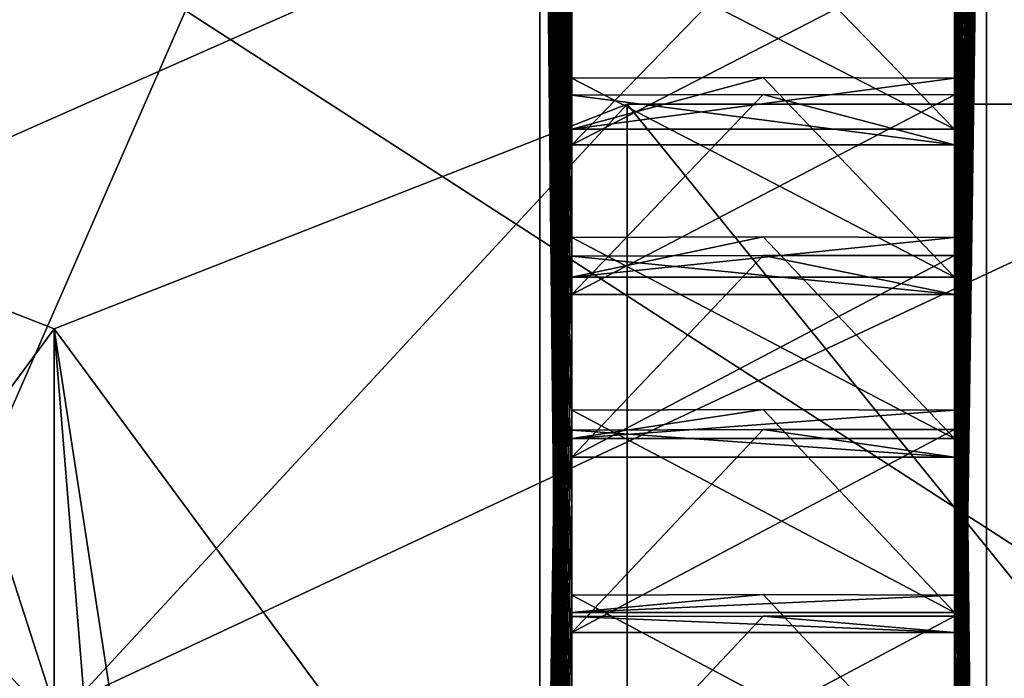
# Model space of a CAD drawing. Header units: millimetres. Extents: x -196 to 15, y -14 to 691.
# Tile 137 of 256: x -10.37 to -8.31, y 25.67 to 27.05. Entities that reach past the tile are written whole.
import ezdxf

# ---------------------------------------------------------------- set-up
doc = ezdxf.new("R2010")
doc.units = ezdxf.units.MM
doc.header["$LTSCALE"] = 65.185185
for name, color, linetype in [('109', 7, 'CONTINUOUS'), ('110', 7, 'CONTINUOUS'), ('111', 7, 'CONTINUOUS'), ('112', 7, 'CONTINUOUS'), ('1219', 7, 'CONTINUOUS'), ('1511', 7, 'CONTINUOUS'), ('1515', 7, 'CONTINUOUS'), ('1574', 7, 'CONTINUOUS'), ('1575', 7, 'CONTINUOUS'), ('176', 7, 'CONTINUOUS'), ('178', 7, 'CONTINUOUS'), ('201', 7, 'CONTINUOUS'), ('202', 7, 'CONTINUOUS'), ('203', 7, 'CONTINUOUS'), ('204', 7, 'CONTINUOUS'), ('2047', 7, 'CONTINUOUS'), ('205', 7, 'CONTINUOUS'), ('2054', 7, 'CONTINUOUS'), ('2058', 7, 'CONTINUOUS'), ('206', 7, 'CONTINUOUS'), ('207', 7, 'CONTINUOUS'), ('208', 7, 'CONTINUOUS'), ('209', 7, 'CONTINUOUS'), ('210', 7, 'CONTINUOUS'), ('211', 7, 'CONTINUOUS'), ('212', 7, 'CONTINUOUS'), ('213', 7, 'CONTINUOUS'), ('2131', 7, 'CONTINUOUS'), ('2135', 7, 'CONTINUOUS'), ('214', 7, 'CONTINUOUS'), ('390', 7, 'CONTINUOUS'), ('391', 7, 'CONTINUOUS'), ('392', 7, 'CONTINUOUS'), ('393', 7, 'CONTINUOUS'), ('394', 7, 'CONTINUOUS'), ('402', 7, 'CONTINUOUS'), ('403', 7, 'CONTINUOUS'), ('414', 7, 'CONTINUOUS'), ('415', 7, 'CONTINUOUS'), ('416', 7, 'CONTINUOUS'), ('422', 7, 'CONTINUOUS'), ('63', 7, 'CONTINUOUS'), ('64', 7, 'CONTINUOUS'), ('65', 7, 'CONTINUOUS'), ('66', 7, 'CONTINUOUS'), ('67', 7, 'CONTINUOUS'), ('68', 7, 'CONTINUOUS'), ('69', 7, 'CONTINUOUS'), ('70', 7, 'CONTINUOUS'), ('71', 7, 'CONTINUOUS'), ('72', 7, 'CONTINUOUS'), ('73', 7, 'CONTINUOUS'), ('74', 7, 'CONTINUOUS'), ('75', 7, 'CONTINUOUS'), ('76', 7, 'CONTINUOUS'), ('926', 7, 'CONTINUOUS'), ('927', 7, 'CONTINUOUS'), ('928', 7, 'CONTINUOUS'), ('929', 7, 'CONTINUOUS'), ('930', 7, 'CONTINUOUS')]:
    doc.layers.add(name, color=color, linetype=linetype)

msp = doc.modelspace()

# ---------------------------------------------------------------- linework, layer by layer
at = {"layer": '109', "color": 2, "linetype": 'Continuous'}
for points in [[(-9.284, 24.1121, -55.152), (-9.217, 28.5118, -65.0996), (-9.284, 28.7609, -65.1214), (-9.284, 24.1121, -55.152)], [(-9.217, 28.5494, -63.8938), (-9.217, 28.5527, -64.1962), (-9.284, 24.1121, -55.152), (-9.217, 28.5494, -63.8938)], [(-9.217, 28.5527, -64.1962), (-9.217, 28.5475, -64.4968), (-9.284, 24.1121, -55.152), (-9.217, 28.5527, -64.1962)], [(-9.217, 28.5377, -63.5934), (-9.217, 28.5494, -63.8938), (-9.284, 24.1121, -55.152), (-9.217, 28.5377, -63.5934)], [(-9.217, 28.5475, -64.4968), (-9.217, 28.5339, -64.7989), (-9.284, 24.1121, -55.152), (-9.217, 28.5475, -64.4968)], [(-9.217, 28.5174, -63.2917), (-9.217, 28.5377, -63.5934), (-9.284, 24.1121, -55.152), (-9.217, 28.5174, -63.2917)], [(-9.217, 28.5339, -64.7989), (-9.217, 28.5239, -64.9493), (-9.284, 24.1121, -55.152), (-9.217, 28.5339, -64.7989)], [(-9.217, 28.5239, -64.9493), (-9.217, 28.5118, -65.0996), (-9.284, 24.1121, -55.152), (-9.217, 28.5239, -64.9493)], [(-9.217, 28.4888, -62.9923), (-9.217, 28.5174, -63.2917), (-9.284, 24.1121, -55.152), (-9.217, 28.4888, -62.9923)], [(-9.217, 28.4517, -62.6923), (-9.217, 28.4888, -62.9923), (-9.284, 24.1121, -55.152), (-9.217, 28.4517, -62.6923)], [(-9.217, 28.4064, -62.395), (-9.217, 28.4517, -62.6923), (-9.284, 24.1121, -55.152), (-9.217, 28.4064, -62.395)], [(-9.217, 28.3525, -62.0975), (-9.217, 28.4064, -62.395), (-9.284, 24.1121, -55.152), (-9.217, 28.3525, -62.0975)], [(-9.217, 28.2906, -61.8032), (-9.217, 28.3525, -62.0975), (-9.284, 24.1121, -55.152), (-9.217, 28.2906, -61.8032)], [(-9.217, 28.2201, -61.5092), (-9.217, 28.2906, -61.8032), (-9.284, 24.1121, -55.152), (-9.217, 28.2201, -61.5092)], [(-9.217, 28.1418, -61.2189), (-9.217, 28.2201, -61.5092), (-9.284, 24.1121, -55.152), (-9.217, 28.1418, -61.2189)], [(-9.217, 28.0549, -60.9293), (-9.217, 28.1418, -61.2189), (-9.284, 24.1121, -55.152), (-9.217, 28.0549, -60.9293)], [(-9.217, 27.9605, -60.6438), (-9.217, 28.0549, -60.9293), (-9.284, 24.1121, -55.152), (-9.217, 27.9605, -60.6438)], [(-9.217, 27.8575, -60.3595), (-9.217, 27.9605, -60.6438), (-9.284, 24.1121, -55.152), (-9.217, 27.8575, -60.3595)], [(-9.217, 27.7472, -60.0798), (-9.217, 27.8575, -60.3595), (-9.284, 24.1121, -55.152), (-9.217, 27.7472, -60.0798)], [(-9.217, 27.6284, -59.8017), (-9.217, 27.7472, -60.0798), (-9.284, 24.1121, -55.152), (-9.217, 27.6284, -59.8017)], [(-9.217, 27.5027, -59.5286), (-9.217, 27.6284, -59.8017), (-9.284, 24.1121, -55.152), (-9.217, 27.5027, -59.5286)], [(-9.217, 27.3685, -59.2576), (-9.217, 27.5027, -59.5286), (-9.284, 24.1121, -55.152), (-9.217, 27.3685, -59.2576)], [(-9.217, 27.2276, -58.992), (-9.217, 27.3685, -59.2576), (-9.284, 24.1121, -55.152), (-9.217, 27.2276, -58.992)], [(-9.217, 27.0784, -58.729), (-9.217, 27.2276, -58.992), (-9.284, 24.1121, -55.152), (-9.217, 27.0784, -58.729)], [(-9.217, 26.9228, -58.4717), (-9.217, 27.0784, -58.729), (-9.284, 24.1121, -55.152), (-9.217, 26.9228, -58.4717)], [(-9.217, 26.7591, -58.2175), (-9.217, 26.9228, -58.4717), (-9.284, 24.1121, -55.152), (-9.217, 26.7591, -58.2175)], [(-9.217, 26.5894, -57.9693), (-9.217, 26.7591, -58.2175), (-9.284, 24.1121, -55.152), (-9.217, 26.5894, -57.9693)], [(-9.217, 26.4117, -57.7246), (-9.217, 26.5894, -57.9693), (-9.284, 24.1121, -55.152), (-9.217, 26.4117, -57.7246)], [(-9.217, 26.2283, -57.4864), (-9.217, 26.4117, -57.7246), (-9.284, 24.1121, -55.152), (-9.217, 26.2283, -57.4864)], [(-9.217, 26.0372, -57.252), (-9.217, 26.2283, -57.4864), (-9.284, 24.1121, -55.152), (-9.217, 26.0372, -57.252)], [(-9.217, 25.8407, -57.0244), (-9.217, 26.0372, -57.252), (-9.284, 24.1121, -55.152), (-9.217, 25.8407, -57.0244)], [(-9.217, 25.6367, -56.8012), (-9.217, 25.8407, -57.0244), (-9.284, 24.1121, -55.152), (-9.217, 25.6367, -56.8012)]]:
    msp.add_3dface(points, dxfattribs=at)
at = {"layer": '110', "color": 2, "linetype": 'Continuous'}
for points in [[(-9.284, 24.1121, -55.152), (-9.284, 28.7609, -65.1214), (-11.316, 24.1121, -55.152), (-9.284, 24.1121, -55.152)], [(-11.316, 24.1121, -55.152), (-9.284, 28.7609, -65.1214), (-11.316, 28.7609, -65.1214), (-11.316, 24.1121, -55.152)]]:
    msp.add_3dface(points, dxfattribs=at)
at = {"layer": '111', "color": 2, "linetype": 'Continuous'}
for points in [[(-11.316, 28.7609, -65.1214), (-9.284, 28.7609, -65.1214), (-9.284, 22.4515, -74.132), (-11.316, 28.7609, -65.1214)], [(-11.316, 22.4515, -74.132), (-11.316, 28.7609, -65.1214), (-9.284, 22.4515, -74.132), (-11.316, 22.4515, -74.132)]]:
    msp.add_3dface(points, dxfattribs=at)
at = {"layer": '112', "color": 2, "linetype": 'Continuous'}
for points in [[(-9.284, 22.4515, -74.132), (-9.284, 28.7609, -65.1214), (-9.217, 22.4368, -73.8626), (-9.284, 22.4515, -74.132)], [(-9.217, 22.4368, -73.8626), (-9.284, 28.7609, -65.1214), (-9.217, 22.7077, -73.7284), (-9.217, 22.4368, -73.8626)], [(-9.217, 22.7077, -73.7284), (-9.284, 28.7609, -65.1214), (-9.217, 22.9734, -73.5875), (-9.217, 22.7077, -73.7284)], [(-9.217, 22.9734, -73.5875), (-9.284, 28.7609, -65.1214), (-9.217, 23.2364, -73.4383), (-9.217, 22.9734, -73.5875)], [(-9.217, 23.2364, -73.4383), (-9.284, 28.7609, -65.1214), (-9.217, 23.4937, -73.2827), (-9.217, 23.2364, -73.4383)], [(-9.217, 23.4937, -73.2827), (-9.284, 28.7609, -65.1214), (-9.217, 23.7479, -73.1191), (-9.217, 23.4937, -73.2827)], [(-9.217, 23.7479, -73.1191), (-9.284, 28.7609, -65.1214), (-9.217, 23.9961, -72.9493), (-9.217, 23.7479, -73.1191)], [(-9.217, 23.9961, -72.9493), (-9.284, 28.7609, -65.1214), (-9.217, 24.2408, -72.7716), (-9.217, 23.9961, -72.9493)], [(-9.217, 24.2408, -72.7716), (-9.284, 28.7609, -65.1214), (-9.217, 24.479, -72.5882), (-9.217, 24.2408, -72.7716)], [(-9.217, 24.479, -72.5882), (-9.284, 28.7609, -65.1214), (-9.217, 24.7133, -72.3971), (-9.217, 24.479, -72.5882)], [(-9.217, 24.7133, -72.3971), (-9.284, 28.7609, -65.1214), (-9.217, 24.9409, -72.2006), (-9.217, 24.7133, -72.3971)], [(-9.217, 24.9409, -72.2006), (-9.284, 28.7609, -65.1214), (-9.217, 25.1642, -71.9967), (-9.217, 24.9409, -72.2006)], [(-9.217, 25.1642, -71.9967), (-9.284, 28.7609, -65.1214), (-9.217, 25.3804, -71.7877), (-9.217, 25.1642, -71.9967)], [(-9.217, 25.3804, -71.7877), (-9.284, 28.7609, -65.1214), (-9.217, 25.5919, -71.5716), (-9.217, 25.3804, -71.7877)], [(-9.217, 25.5919, -71.5716), (-9.284, 28.7609, -65.1214), (-9.217, 25.796, -71.3508), (-9.217, 25.5919, -71.5716)], [(-9.217, 25.796, -71.3508), (-9.284, 28.7609, -65.1214), (-9.217, 25.995, -71.1232), (-9.217, 25.796, -71.3508)], [(-9.217, 25.995, -71.1232), (-9.284, 28.7609, -65.1214), (-9.217, 26.1865, -70.8913), (-9.217, 25.995, -71.1232)], [(-9.217, 26.1865, -70.8913), (-9.284, 28.7609, -65.1214), (-9.217, 26.3724, -70.6529), (-9.217, 26.1865, -70.8913)], [(-9.217, 26.3724, -70.6529), (-9.284, 28.7609, -65.1214), (-9.217, 26.5506, -70.4107), (-9.217, 26.3724, -70.6529)], [(-9.217, 26.5506, -70.4107), (-9.284, 28.7609, -65.1214), (-9.217, 26.7228, -70.1622), (-9.217, 26.5506, -70.4107)], [(-9.217, 26.7228, -70.1622), (-9.284, 28.7609, -65.1214), (-9.217, 26.8871, -69.9104), (-9.217, 26.7228, -70.1622)], [(-9.217, 26.8871, -69.9104), (-9.284, 28.7609, -65.1214), (-9.217, 27.0452, -69.6526), (-9.217, 26.8871, -69.9104)]]:
    msp.add_3dface(points, dxfattribs=at)
at = {"layer": '1219', "linetype": 'Continuous'}
for points in [[(10.1921, 76.5187, -186.1544), (10.1921, 20.679, -209.8569), (-18.3006, 76.5474, -185.3316), (10.1921, 76.5187, -186.1544)], [(10.1921, 20.679, -209.8569), (-18.3006, 20.3875, -209.1701), (-18.3006, 76.5474, -185.3316), (10.1921, 20.679, -209.8569)]]:
    msp.add_3dface(points, dxfattribs=at)
at = {"layer": '1511', "linetype": 'Continuous'}
for points in [[(-14.25, 29.7946, 0.2291), (-14.25, 14, 0.2291), (10.1921, 14, 0.8692), (-14.25, 29.7946, 0.2291)], [(10.1921, 29.7946, 0.8692), (-14.25, 29.7946, 0.2291), (10.1921, 14, 0.8692), (10.1921, 29.7946, 0.8692)]]:
    msp.add_3dface(points, dxfattribs=at)
at = {"layer": '1515', "linetype": 'Continuous'}
for points in [[(-14.25, 14, -2.5), (-14.25, 29.7946, -2.5), (8.5, 29.7946, -2.5), (-14.25, 14, -2.5)], [(8.5, 14, -2.5), (-14.25, 14, -2.5), (8.5, 29.7946, -2.5), (8.5, 14, -2.5)]]:
    msp.add_3dface(points, dxfattribs=at)
at = {"layer": '1574', "linetype": 'Continuous'}
for points in [[(-14.25, 11.3301, -27.5), (3.5, 11.3301, -27.5), (3.5, 43.0183, -27.5), (-14.25, 11.3301, -27.5)], [(-14.25, 11.3301, -27.5), (3.5, 43.0183, -27.5), (-14.25, 43.0183, -27.5), (-14.25, 11.3301, -27.5)]]:
    msp.add_3dface(points, dxfattribs=at)
at = {"layer": '1575', "linetype": 'Continuous'}
for points in [[(3.5, 12, -30), (-14.25, 12, -30), (-14.25, 42.2322, -30), (3.5, 12, -30)], [(3.5, 42.2322, -30), (3.5, 12, -30), (-14.25, 42.2322, -30), (3.5, 42.2322, -30)]]:
    msp.add_3dface(points, dxfattribs=at)
at = {"layer": '176', "color": 2, "linetype": 'Continuous'}
for points in [[(-8.35, 28.7609, -65.1214), (-8.417, 24.0505, -55.4137), (-8.35, 24.1121, -55.152), (-8.35, 28.7609, -65.1214)], [(-8.417, 24.0505, -55.4137), (-8.35, 28.7609, -65.1214), (-8.417, 24.293, -55.593), (-8.417, 24.0505, -55.4137)], [(-8.35, 28.7609, -65.1214), (-8.417, 24.5313, -55.7778), (-8.417, 24.293, -55.593), (-8.35, 28.7609, -65.1214)], [(-8.417, 24.5313, -55.7778), (-8.35, 28.7609, -65.1214), (-8.417, 24.7632, -55.9704), (-8.417, 24.5313, -55.7778)], [(-8.35, 28.7609, -65.1214), (-8.417, 24.9908, -56.1683), (-8.417, 24.7632, -55.9704), (-8.35, 28.7609, -65.1214)], [(-8.417, 24.9908, -56.1683), (-8.35, 28.7609, -65.1214), (-8.417, 25.2116, -56.3735), (-8.417, 24.9908, -56.1683)], [(-8.35, 28.7609, -65.1214), (-8.417, 25.4278, -56.5839), (-8.417, 25.2116, -56.3735), (-8.35, 28.7609, -65.1214)], [(-8.417, 25.4278, -56.5839), (-8.35, 28.7609, -65.1214), (-8.417, 25.6367, -56.8012), (-8.417, 25.4278, -56.5839)], [(-8.35, 28.7609, -65.1214), (-8.417, 25.8407, -57.0234), (-8.417, 25.6367, -56.8012), (-8.35, 28.7609, -65.1214)], [(-8.417, 25.8407, -57.0234), (-8.35, 28.7609, -65.1214), (-8.417, 26.0372, -57.252), (-8.417, 25.8407, -57.0234)], [(-8.35, 28.7609, -65.1214), (-8.417, 26.2284, -57.4853), (-8.417, 26.0372, -57.252), (-8.35, 28.7609, -65.1214)], [(-8.417, 26.2284, -57.4853), (-8.35, 28.7609, -65.1214), (-8.417, 26.4117, -57.7246), (-8.417, 26.2284, -57.4853)], [(-8.35, 28.7609, -65.1214), (-8.417, 26.5895, -57.9682), (-8.417, 26.4117, -57.7246), (-8.35, 28.7609, -65.1214)], [(-8.417, 26.5895, -57.9682), (-8.35, 28.7609, -65.1214), (-8.417, 26.7591, -58.2175), (-8.417, 26.5895, -57.9682)], [(-8.35, 28.7609, -65.1214), (-8.417, 26.923, -58.4706), (-8.417, 26.7591, -58.2175), (-8.35, 28.7609, -65.1214)], [(-8.417, 26.923, -58.4706), (-8.35, 28.7609, -65.1214), (-8.417, 27.0784, -58.729), (-8.417, 26.923, -58.4706)]]:
    msp.add_3dface(points, dxfattribs=at)
at = {"layer": '178', "color": 2, "linetype": 'Continuous'}
for points in [[(-8.417, 28.5118, -65.0996), (-8.35, 28.7609, -65.1214), (-8.35, 22.4515, -74.132), (-8.417, 28.5118, -65.0996)], [(-8.417, 28.4977, -65.2488), (-8.417, 28.5118, -65.0996), (-8.35, 22.4515, -74.132), (-8.417, 28.4977, -65.2488)], [(-8.417, 28.4813, -65.3996), (-8.417, 28.4977, -65.2488), (-8.35, 22.4515, -74.132), (-8.417, 28.4813, -65.3996)], [(-8.417, 28.4426, -65.6977), (-8.417, 28.4813, -65.3996), (-8.35, 22.4515, -74.132), (-8.417, 28.4426, -65.6977)], [(-8.417, 28.3952, -65.9964), (-8.417, 28.4426, -65.6977), (-8.35, 22.4515, -74.132), (-8.417, 28.3952, -65.9964)], [(-8.417, 28.3397, -66.2919), (-8.417, 28.3952, -65.9964), (-8.35, 22.4515, -74.132), (-8.417, 28.3397, -66.2919)], [(-8.417, 28.2766, -66.5868), (-8.417, 28.3397, -66.2919), (-8.35, 22.4515, -74.132), (-8.417, 28.2766, -66.5868)], [(-8.417, 28.2038, -66.8794), (-8.417, 28.2766, -66.5868), (-8.35, 22.4515, -74.132), (-8.417, 28.2038, -66.8794)], [(-8.417, 28.1242, -67.1703), (-8.417, 28.2038, -66.8794), (-8.35, 22.4515, -74.132), (-8.417, 28.1242, -67.1703)], [(-8.417, 28.0351, -67.4583), (-8.417, 28.1242, -67.1703), (-8.35, 22.4515, -74.132), (-8.417, 28.0351, -67.4583)], [(-8.417, 27.9393, -67.7443), (-8.417, 28.0351, -67.4583), (-8.35, 22.4515, -74.132), (-8.417, 27.9393, -67.7443)], [(-8.417, 27.8342, -68.0268), (-8.417, 27.9393, -67.7443), (-8.35, 22.4515, -74.132), (-8.417, 27.8342, -68.0268)], [(-8.417, 27.7226, -68.307), (-8.417, 27.8342, -68.0268), (-8.35, 22.4515, -74.132), (-8.417, 27.7226, -68.307)], [(-8.417, 27.6018, -68.5832), (-8.417, 27.7226, -68.307), (-8.35, 22.4515, -74.132), (-8.417, 27.6018, -68.5832)], [(-8.417, 27.4746, -68.8567), (-8.417, 27.6018, -68.5832), (-8.35, 22.4515, -74.132), (-8.417, 27.4746, -68.8567)], [(-8.417, 27.3385, -69.1257), (-8.417, 27.4746, -68.8567), (-8.35, 22.4515, -74.132), (-8.417, 27.3385, -69.1257)], [(-8.417, 27.1962, -69.3916), (-8.417, 27.3385, -69.1257), (-8.35, 22.4515, -74.132), (-8.417, 27.1962, -69.3916)], [(-8.417, 27.0452, -69.6526), (-8.417, 27.1962, -69.3916), (-8.35, 22.4515, -74.132), (-8.417, 27.0452, -69.6526)], [(-8.417, 26.8882, -69.9101), (-8.417, 27.0452, -69.6526), (-8.35, 22.4515, -74.132), (-8.417, 26.8882, -69.9101)], [(-8.417, 26.7228, -70.1622), (-8.417, 26.8882, -69.9101), (-8.35, 22.4515, -74.132), (-8.417, 26.7228, -70.1622)], [(-8.417, 26.5516, -70.4105), (-8.417, 26.7228, -70.1622), (-8.35, 22.4515, -74.132), (-8.417, 26.5516, -70.4105)], [(-8.417, 26.3724, -70.6529), (-8.417, 26.5516, -70.4105), (-8.35, 22.4515, -74.132), (-8.417, 26.3724, -70.6529)], [(-8.417, 26.1876, -70.8912), (-8.417, 26.3724, -70.6529), (-8.35, 22.4515, -74.132), (-8.417, 26.1876, -70.8912)], [(-8.417, 25.995, -71.1232), (-8.417, 26.1876, -70.8912), (-8.35, 22.4515, -74.132), (-8.417, 25.995, -71.1232)], [(-8.417, 25.7971, -71.3507), (-8.417, 25.995, -71.1232), (-8.35, 22.4515, -74.132), (-8.417, 25.7971, -71.3507)], [(-8.417, 25.5919, -71.5716), (-8.417, 25.7971, -71.3507), (-8.35, 22.4515, -74.132), (-8.417, 25.5919, -71.5716)]]:
    msp.add_3dface(points, dxfattribs=at)
at = {"layer": '201', "color": 21, "linetype": 'Continuous', "true_color": 0xf0a06e}
for points in [[(-9.217, 27.1951, -69.3919), (-8.817, 27.1965, -69.3928), (-9.217, 26.7833, -69.4979), (-9.217, 27.1951, -69.3919)], [(-8.817, 27.1965, -69.3928), (-8.417, 27.1962, -69.3916), (-9.217, 26.7833, -69.4979), (-8.817, 27.1965, -69.3928)], [(-9.217, 26.7833, -69.4979), (-8.417, 27.1962, -69.3916), (-8.417, 26.7833, -69.4979), (-9.217, 26.7833, -69.4979)]]:
    msp.add_3dface(points, dxfattribs=at)
at = {"layer": '202', "color": 21, "linetype": 'Continuous', "true_color": 0xf0a06e}
for points in [[(-9.217, 27.0452, -69.6526), (-9.217, 27.1951, -69.3919), (-9.217, 26.7833, -69.4979), (-9.217, 27.0452, -69.6526)], [(-9.217, 26.8871, -69.9104), (-9.217, 27.0452, -69.6526), (-9.217, 26.7833, -69.4979), (-9.217, 26.8871, -69.9104)]]:
    msp.add_3dface(points, dxfattribs=at)
at = {"layer": '203', "color": 21, "linetype": 'Continuous', "true_color": 0xf0a06e}
for points in [[(-9.217, 26.8871, -69.9104), (-8.417, 26.7833, -69.4979), (-8.817, 26.8886, -69.9112), (-9.217, 26.8871, -69.9104)], [(-9.217, 26.8871, -69.9104), (-9.217, 26.7833, -69.4979), (-8.417, 26.7833, -69.4979), (-9.217, 26.8871, -69.9104)], [(-8.417, 26.7833, -69.4979), (-8.417, 26.8882, -69.9101), (-8.817, 26.8886, -69.9112), (-8.417, 26.7833, -69.4979)]]:
    msp.add_3dface(points, dxfattribs=at)
at = {"layer": '204', "color": 21, "linetype": 'Continuous', "true_color": 0xf0a06e}
for points in [[(-9.217, 26.8871, -69.9104), (-8.817, 26.8886, -69.9112), (-9.217, 26.47, -69.9931), (-9.217, 26.8871, -69.9104)], [(-8.817, 26.8886, -69.9112), (-8.417, 26.8882, -69.9101), (-9.217, 26.47, -69.9931), (-8.817, 26.8886, -69.9112)], [(-9.217, 26.47, -69.9931), (-8.417, 26.8882, -69.9101), (-8.417, 26.47, -69.9931), (-9.217, 26.47, -69.9931)]]:
    msp.add_3dface(points, dxfattribs=at)
at = {"layer": '2047', "linetype": 'Continuous'}
for points in [[(-18, 29.4452, -176.3784), (-18, 13.9285, -207.5), (-4.5, 29.4452, -176.3784), (-18, 29.4452, -176.3784)], [(-18, 13.9285, -207.5), (-4.5, 13.9285, -207.5), (-4.5, 29.4452, -176.3784), (-18, 13.9285, -207.5)]]:
    msp.add_3dface(points, dxfattribs=at)
at = {"layer": '205', "color": 21, "linetype": 'Continuous', "true_color": 0xf0a06e}
for points in [[(-9.217, 26.7228, -70.1622), (-9.217, 26.8871, -69.9104), (-9.217, 26.47, -69.9931), (-9.217, 26.7228, -70.1622)], [(-9.217, 26.5506, -70.4107), (-9.217, 26.7228, -70.1622), (-9.217, 26.47, -69.9931), (-9.217, 26.5506, -70.4107)]]:
    msp.add_3dface(points, dxfattribs=at)
at = {"layer": '2054', "linetype": 'Continuous'}
for points in [[(-4.5, 15.0459, -207.5), (-18, 15.0459, -207.5), (-18, 30.0677, -177.3709), (-4.5, 15.0459, -207.5)], [(-4.5, 15.0459, -207.5), (-18, 30.0677, -177.3709), (-4.5, 30.0677, -177.3709), (-4.5, 15.0459, -207.5)]]:
    msp.add_3dface(points, dxfattribs=at)
at = {"layer": '2058', "linetype": 'Continuous'}
for points in [[(10.5, 22, -205.7641), (10.5, 35.3295, -179.6034), (-18, 22, -205.7641), (10.5, 22, -205.7641)], [(-18, 22, -205.7641), (10.5, 35.3295, -179.6034), (-12.8, 34.3447, -181.5363), (-18, 22, -205.7641)]]:
    msp.add_3dface(points, dxfattribs=at)
at = {"layer": '206', "color": 21, "linetype": 'Continuous', "true_color": 0xf0a06e}
for points in [[(-9.217, 26.5506, -70.4107), (-8.417, 26.47, -69.9931), (-8.817, 26.5519, -70.4117), (-9.217, 26.5506, -70.4107)], [(-9.217, 26.5506, -70.4107), (-9.217, 26.47, -69.9931), (-8.417, 26.47, -69.9931), (-9.217, 26.5506, -70.4107)], [(-8.417, 26.47, -69.9931), (-8.417, 26.5516, -70.4105), (-8.817, 26.5519, -70.4117), (-8.417, 26.47, -69.9931)]]:
    msp.add_3dface(points, dxfattribs=at)
at = {"layer": '207', "color": 21, "linetype": 'Continuous', "true_color": 0xf0a06e}
for points in [[(-9.217, 26.5506, -70.4107), (-8.817, 26.5519, -70.4117), (-9.217, 26.1294, -70.4699), (-9.217, 26.5506, -70.4107)], [(-8.817, 26.5519, -70.4117), (-8.417, 26.5516, -70.4105), (-9.217, 26.1294, -70.4699), (-8.817, 26.5519, -70.4117)], [(-9.217, 26.1294, -70.4699), (-8.417, 26.5516, -70.4105), (-8.417, 26.1294, -70.4699), (-9.217, 26.1294, -70.4699)]]:
    msp.add_3dface(points, dxfattribs=at)
at = {"layer": '208', "color": 21, "linetype": 'Continuous', "true_color": 0xf0a06e}
for points in [[(-9.217, 26.3724, -70.6529), (-9.217, 26.5506, -70.4107), (-9.217, 26.1294, -70.4699), (-9.217, 26.3724, -70.6529)], [(-9.217, 26.1865, -70.8913), (-9.217, 26.3724, -70.6529), (-9.217, 26.1294, -70.4699), (-9.217, 26.1865, -70.8913)]]:
    msp.add_3dface(points, dxfattribs=at)
at = {"layer": '209', "color": 21, "linetype": 'Continuous', "true_color": 0xf0a06e}
for points in [[(-9.217, 26.1865, -70.8913), (-8.417, 26.1294, -70.4699), (-8.817, 26.1878, -70.8923), (-9.217, 26.1865, -70.8913)], [(-9.217, 26.1865, -70.8913), (-9.217, 26.1294, -70.4699), (-8.417, 26.1294, -70.4699), (-9.217, 26.1865, -70.8913)], [(-8.417, 26.1294, -70.4699), (-8.417, 26.1876, -70.8912), (-8.817, 26.1878, -70.8923), (-8.417, 26.1294, -70.4699)]]:
    msp.add_3dface(points, dxfattribs=at)
at = {"layer": '210', "color": 21, "linetype": 'Continuous', "true_color": 0xf0a06e}
for points in [[(-9.217, 26.1865, -70.8913), (-8.817, 26.1878, -70.8923), (-9.217, 25.7627, -70.9268), (-9.217, 26.1865, -70.8913)], [(-8.817, 26.1878, -70.8923), (-8.417, 26.1876, -70.8912), (-9.217, 25.7627, -70.9268), (-8.817, 26.1878, -70.8923)], [(-9.217, 25.7627, -70.9268), (-8.417, 26.1876, -70.8912), (-8.417, 25.7627, -70.9268), (-9.217, 25.7627, -70.9268)]]:
    msp.add_3dface(points, dxfattribs=at)
at = {"layer": '211', "color": 21, "linetype": 'Continuous', "true_color": 0xf0a06e}
for points in [[(-9.217, 25.995, -71.1232), (-9.217, 26.1865, -70.8913), (-9.217, 25.7627, -70.9268), (-9.217, 25.995, -71.1232)], [(-9.217, 25.796, -71.3508), (-9.217, 25.995, -71.1232), (-9.217, 25.7627, -70.9268), (-9.217, 25.796, -71.3508)]]:
    msp.add_3dface(points, dxfattribs=at)
at = {"layer": '212', "color": 21, "linetype": 'Continuous', "true_color": 0xf0a06e}
for points in [[(-9.217, 25.796, -71.3508), (-8.417, 25.7627, -70.9268), (-8.817, 25.7972, -71.352), (-9.217, 25.796, -71.3508)], [(-9.217, 25.796, -71.3508), (-9.217, 25.7627, -70.9268), (-8.417, 25.7627, -70.9268), (-9.217, 25.796, -71.3508)], [(-8.417, 25.7627, -70.9268), (-8.417, 25.7971, -71.3507), (-8.817, 25.7972, -71.352), (-8.417, 25.7627, -70.9268)]]:
    msp.add_3dface(points, dxfattribs=at)
at = {"layer": '213', "color": 21, "linetype": 'Continuous', "true_color": 0xf0a06e}
for points in [[(-9.217, 25.796, -71.3508), (-8.817, 25.7972, -71.352), (-9.217, 25.3709, -71.3625), (-9.217, 25.796, -71.3508)], [(-8.817, 25.7972, -71.352), (-8.417, 25.7971, -71.3507), (-9.217, 25.3709, -71.3625), (-8.817, 25.7972, -71.352)], [(-9.217, 25.3709, -71.3625), (-8.417, 25.7971, -71.3507), (-8.417, 25.3709, -71.3625), (-9.217, 25.3709, -71.3625)]]:
    msp.add_3dface(points, dxfattribs=at)
at = {"layer": '2131', "linetype": 'Continuous'}
for points in [[(10.5, 23.4321, -205.1562), (10.5, 75.7123, -182.9645), (-18, 23.4321, -205.1562), (10.5, 23.4321, -205.1562)], [(10.5, 75.7123, -182.9645), (0.5, 75.0782, -183.2337), (-18, 23.4321, -205.1562), (10.5, 75.7123, -182.9645)], [(0.5, 75.0782, -183.2337), (-18, 75.0782, -183.2337), (-18, 23.4321, -205.1562), (0.5, 75.0782, -183.2337)]]:
    msp.add_3dface(points, dxfattribs=at)
at = {"layer": '2135', "linetype": 'Continuous'}
for points in [[(10.5, 36.0478, -180.3963), (10.5, 23.4321, -205.1562), (-18, 23.4321, -205.1562), (10.5, 36.0478, -180.3963)], [(10.5, 36.0478, -180.3963), (-18, 23.4321, -205.1562), (-12.8, 35.1209, -182.2156), (10.5, 36.0478, -180.3963)]]:
    msp.add_3dface(points, dxfattribs=at)
at = {"layer": '214', "color": 21, "linetype": 'Continuous', "true_color": 0xf0a06e}
msp.add_3dface([(-9.217, 25.5919, -71.5716), (-9.217, 25.796, -71.3508), (-9.217, 25.3709, -71.3625), (-9.217, 25.5919, -71.5716)], dxfattribs=at)
at = {"layer": '390', "color": 21, "linetype": 'Continuous', "true_color": 0xf0a06e}
msp.add_3dface([(-8.417, 25.7971, -71.3507), (-8.417, 25.5919, -71.5716), (-8.417, 25.3709, -71.3625), (-8.417, 25.7971, -71.3507)], dxfattribs=at)
at = {"layer": '391', "color": 21, "linetype": 'Continuous', "true_color": 0xf0a06e}
for points in [[(-8.417, 26.1876, -70.8912), (-8.417, 25.995, -71.1232), (-8.417, 25.7627, -70.9268), (-8.417, 26.1876, -70.8912)], [(-8.417, 25.995, -71.1232), (-8.417, 25.7971, -71.3507), (-8.417, 25.7627, -70.9268), (-8.417, 25.995, -71.1232)]]:
    msp.add_3dface(points, dxfattribs=at)
at = {"layer": '392', "color": 21, "linetype": 'Continuous', "true_color": 0xf0a06e}
for points in [[(-8.417, 26.5516, -70.4105), (-8.417, 26.3724, -70.6529), (-8.417, 26.1294, -70.4699), (-8.417, 26.5516, -70.4105)], [(-8.417, 26.3724, -70.6529), (-8.417, 26.1876, -70.8912), (-8.417, 26.1294, -70.4699), (-8.417, 26.3724, -70.6529)]]:
    msp.add_3dface(points, dxfattribs=at)
at = {"layer": '393', "color": 21, "linetype": 'Continuous', "true_color": 0xf0a06e}
for points in [[(-8.417, 26.8882, -69.9101), (-8.417, 26.7228, -70.1622), (-8.417, 26.47, -69.9931), (-8.417, 26.8882, -69.9101)], [(-8.417, 26.7228, -70.1622), (-8.417, 26.5516, -70.4105), (-8.417, 26.47, -69.9931), (-8.417, 26.7228, -70.1622)]]:
    msp.add_3dface(points, dxfattribs=at)
at = {"layer": '394', "color": 21, "linetype": 'Continuous', "true_color": 0xf0a06e}
for points in [[(-8.417, 27.1962, -69.3916), (-8.417, 27.0452, -69.6526), (-8.417, 26.7833, -69.4979), (-8.417, 27.1962, -69.3916)], [(-8.417, 27.0452, -69.6526), (-8.417, 26.8882, -69.9101), (-8.417, 26.7833, -69.4979), (-8.417, 27.0452, -69.6526)]]:
    msp.add_3dface(points, dxfattribs=at)
at = {"layer": '402', "color": 2, "linetype": 'Continuous'}
for points in [[(-8.35, 22.4515, -74.132), (-8.35, 28.7609, -65.1214), (-7.2, 24.8734, -72.5891), (-8.35, 22.4515, -74.132)], [(-7.2, 24.8734, -72.5891), (-8.35, 28.7609, -65.1214), (-7.2, 28.7609, -65.1214), (-7.2, 24.8734, -72.5891)]]:
    msp.add_3dface(points, dxfattribs=at)
at = {"layer": '403', "color": 2, "linetype": 'Continuous'}
for points in [[(-8.35, 28.7609, -65.1214), (-8.35, 24.1121, -55.152), (-7.2, 28.7609, -65.1214), (-8.35, 28.7609, -65.1214)], [(-7.2, 28.7609, -65.1214), (-8.35, 24.1121, -55.152), (-7.2, 26.2292, -57.092), (-7.2, 28.7609, -65.1214)], [(-7.2, 26.2292, -57.092), (-8.35, 24.1121, -55.152), (-7.2, 18.7614, -53.2045), (-7.2, 26.2292, -57.092)]]:
    msp.add_3dface(points, dxfattribs=at)
at = {"layer": '414', "color": 2, "linetype": 'Continuous'}
for points in [[(-7.4, 23.6057, -71.1725), (-7.4, 26.8681, -64.9558), (-9.1015, 23.6521, -71.1337), (-7.4, 23.6057, -71.1725)], [(-9.1015, 23.6521, -71.1337), (-7.4, 26.8681, -64.9558), (-9.1015, 26.8681, -64.9558), (-9.1015, 23.6521, -71.1337)]]:
    msp.add_3dface(points, dxfattribs=at)
at = {"layer": '415', "color": 2, "linetype": 'Continuous'}
for points in [[(-7.4, 26.8681, -64.9558), (-7.4, 24.7706, -58.3092), (-9.1015, 26.8681, -64.9558), (-7.4, 26.8681, -64.9558)], [(-9.1015, 26.8681, -64.9558), (-7.4, 24.7706, -58.3092), (-9.1015, 24.7737, -58.3133), (-9.1015, 26.8681, -64.9558)]]:
    msp.add_3dface(points, dxfattribs=at)
at = {"layer": '416', "color": 2, "linetype": 'Continuous'}
for points in [[(-9.1015, 23.6521, -71.1337), (-9.1015, 26.8681, -64.9558), (-10.3, 25.572, -69.6027), (-9.1015, 23.6521, -71.1337)], [(-9.1015, 26.8681, -64.9558), (-9.1015, 24.7737, -58.3133), (-10.3, 26.3986, -60.1543), (-9.1015, 26.8681, -64.9558)], [(-10.3, 25.572, -69.6027), (-9.1015, 26.8681, -64.9558), (-10.3, 26.3986, -60.1543), (-10.3, 25.572, -69.6027)], [(-9.1015, 24.7737, -58.3133), (-9.1015, 18.5958, -55.0973), (-10.3, 26.3986, -60.1543), (-9.1015, 24.7737, -58.3133)], [(-10.3, 26.3986, -60.1543), (-9.1015, 18.5958, -55.0973), (-9.6707, 18.6208, -54.8123), (-10.3, 26.3986, -60.1543)], [(-10.3, 18.6294, -54.7142), (-10.3, 26.3986, -60.1543), (-9.6707, 18.6208, -54.8123), (-10.3, 18.6294, -54.7142)]]:
    msp.add_3dface(points, dxfattribs=at)
at = {"layer": '422', "color": 2, "linetype": 'Continuous'}
for points in [[(-10.3, 25.572, -69.6027), (-10.3, 26.3986, -60.1543), (-11.4985, 26.8681, -64.9558), (-10.3, 25.572, -69.6027)], [(-10.3, 25.572, -69.6027), (-11.4985, 26.8681, -64.9558), (-11.4985, 23.6521, -71.1337), (-10.3, 25.572, -69.6027)], [(-11.4985, 26.8681, -64.9558), (-10.3, 26.3986, -60.1543), (-11.4985, 24.7737, -58.3133), (-11.4985, 26.8681, -64.9558)], [(-10.3, 26.3986, -60.1543), (-10.3, 18.6294, -54.7142), (-11.4985, 24.7737, -58.3133), (-10.3, 26.3986, -60.1543)]]:
    msp.add_3dface(points, dxfattribs=at)
at = {"layer": '63', "color": 21, "linetype": 'Continuous', "true_color": 0xf0a06e}
msp.add_3dface([(-9.217, 25.4156, -57.0101), (-9.217, 25.8407, -57.0244), (-9.217, 25.6367, -56.8012), (-9.217, 25.4156, -57.0101)], dxfattribs=at)
at = {"layer": '64', "color": 21, "linetype": 'Continuous', "true_color": 0xf0a06e}
for points in [[(-9.217, 25.8407, -57.0244), (-8.417, 25.4156, -57.0101), (-8.817, 25.842, -57.0234), (-9.217, 25.8407, -57.0244)], [(-9.217, 25.4156, -57.0101), (-8.417, 25.4156, -57.0101), (-9.217, 25.8407, -57.0244), (-9.217, 25.4156, -57.0101)], [(-8.817, 25.842, -57.0234), (-8.417, 25.4156, -57.0101), (-8.417, 25.8407, -57.0234), (-8.817, 25.842, -57.0234)]]:
    msp.add_3dface(points, dxfattribs=at)
at = {"layer": '65', "color": 21, "linetype": 'Continuous', "true_color": 0xf0a06e}
for points in [[(-9.217, 25.8407, -57.0244), (-8.817, 25.842, -57.0234), (-9.217, 25.8047, -57.4482), (-9.217, 25.8407, -57.0244)], [(-8.817, 25.842, -57.0234), (-8.417, 25.8407, -57.0234), (-9.217, 25.8047, -57.4482), (-8.817, 25.842, -57.0234)], [(-9.217, 25.8047, -57.4482), (-8.417, 25.8407, -57.0234), (-8.417, 25.8047, -57.4482), (-9.217, 25.8047, -57.4482)]]:
    msp.add_3dface(points, dxfattribs=at)
at = {"layer": '66', "color": 21, "linetype": 'Continuous', "true_color": 0xf0a06e}
for points in [[(-9.217, 25.8047, -57.4482), (-9.217, 26.2283, -57.4864), (-9.217, 26.0372, -57.252), (-9.217, 25.8047, -57.4482)], [(-9.217, 25.8407, -57.0244), (-9.217, 25.8047, -57.4482), (-9.217, 26.0372, -57.252), (-9.217, 25.8407, -57.0244)]]:
    msp.add_3dface(points, dxfattribs=at)
at = {"layer": '67', "color": 21, "linetype": 'Continuous', "true_color": 0xf0a06e}
for points in [[(-9.217, 26.2283, -57.4864), (-8.417, 25.8047, -57.4482), (-8.817, 26.2295, -57.4853), (-9.217, 26.2283, -57.4864)], [(-9.217, 25.8047, -57.4482), (-8.417, 25.8047, -57.4482), (-9.217, 26.2283, -57.4864), (-9.217, 25.8047, -57.4482)], [(-8.817, 26.2295, -57.4853), (-8.417, 25.8047, -57.4482), (-8.417, 26.2284, -57.4853), (-8.817, 26.2295, -57.4853)]]:
    msp.add_3dface(points, dxfattribs=at)
at = {"layer": '68', "color": 21, "linetype": 'Continuous', "true_color": 0xf0a06e}
for points in [[(-9.217, 26.2283, -57.4864), (-8.817, 26.2295, -57.4853), (-9.217, 26.1686, -57.9074), (-9.217, 26.2283, -57.4864)], [(-8.817, 26.2295, -57.4853), (-8.417, 26.2284, -57.4853), (-9.217, 26.1686, -57.9074), (-8.817, 26.2295, -57.4853)], [(-9.217, 26.1686, -57.9074), (-8.417, 26.2284, -57.4853), (-8.417, 26.1686, -57.9074), (-9.217, 26.1686, -57.9074)]]:
    msp.add_3dface(points, dxfattribs=at)
at = {"layer": '69', "color": 21, "linetype": 'Continuous', "true_color": 0xf0a06e}
for points in [[(-9.217, 26.1686, -57.9074), (-9.217, 26.5894, -57.9693), (-9.217, 26.4117, -57.7246), (-9.217, 26.1686, -57.9074)], [(-9.217, 26.2283, -57.4864), (-9.217, 26.1686, -57.9074), (-9.217, 26.4117, -57.7246), (-9.217, 26.2283, -57.4864)]]:
    msp.add_3dface(points, dxfattribs=at)
at = {"layer": '70', "color": 21, "linetype": 'Continuous', "true_color": 0xf0a06e}
for points in [[(-9.217, 26.5894, -57.9693), (-8.417, 26.1686, -57.9074), (-8.817, 26.5908, -57.9684), (-9.217, 26.5894, -57.9693)], [(-9.217, 26.1686, -57.9074), (-8.417, 26.1686, -57.9074), (-9.217, 26.5894, -57.9693), (-9.217, 26.1686, -57.9074)], [(-8.817, 26.5908, -57.9684), (-8.417, 26.1686, -57.9074), (-8.417, 26.5895, -57.9682), (-8.817, 26.5908, -57.9684)]]:
    msp.add_3dface(points, dxfattribs=at)
at = {"layer": '71', "color": 21, "linetype": 'Continuous', "true_color": 0xf0a06e}
for points in [[(-9.217, 26.5894, -57.9693), (-8.817, 26.5908, -57.9684), (-9.217, 26.5061, -58.3864), (-9.217, 26.5894, -57.9693)], [(-8.817, 26.5908, -57.9684), (-8.417, 26.5895, -57.9682), (-9.217, 26.5061, -58.3864), (-8.817, 26.5908, -57.9684)], [(-9.217, 26.5061, -58.3864), (-8.417, 26.5895, -57.9682), (-8.417, 26.5061, -58.3864), (-9.217, 26.5061, -58.3864)]]:
    msp.add_3dface(points, dxfattribs=at)
at = {"layer": '72', "color": 21, "linetype": 'Continuous', "true_color": 0xf0a06e}
for points in [[(-9.217, 26.5061, -58.3864), (-9.217, 26.9228, -58.4717), (-9.217, 26.7591, -58.2175), (-9.217, 26.5061, -58.3864)], [(-9.217, 26.5894, -57.9693), (-9.217, 26.5061, -58.3864), (-9.217, 26.7591, -58.2175), (-9.217, 26.5894, -57.9693)]]:
    msp.add_3dface(points, dxfattribs=at)
at = {"layer": '73', "color": 21, "linetype": 'Continuous', "true_color": 0xf0a06e}
for points in [[(-9.217, 26.9228, -58.4717), (-8.417, 26.5061, -58.3864), (-8.817, 26.9242, -58.4707), (-9.217, 26.9228, -58.4717)], [(-9.217, 26.5061, -58.3864), (-8.417, 26.5061, -58.3864), (-9.217, 26.9228, -58.4717), (-9.217, 26.5061, -58.3864)], [(-8.817, 26.9242, -58.4707), (-8.417, 26.5061, -58.3864), (-8.417, 26.923, -58.4706), (-8.817, 26.9242, -58.4707)]]:
    msp.add_3dface(points, dxfattribs=at)
at = {"layer": '74', "color": 21, "linetype": 'Continuous', "true_color": 0xf0a06e}
for points in [[(-9.217, 26.9228, -58.4717), (-8.817, 26.9242, -58.4707), (-9.217, 26.8163, -58.8835), (-9.217, 26.9228, -58.4717)], [(-8.817, 26.9242, -58.4707), (-8.417, 26.923, -58.4706), (-9.217, 26.8163, -58.8835), (-8.817, 26.9242, -58.4707)], [(-9.217, 26.8163, -58.8835), (-8.417, 26.923, -58.4706), (-8.417, 26.8163, -58.8835), (-9.217, 26.8163, -58.8835)]]:
    msp.add_3dface(points, dxfattribs=at)
at = {"layer": '75', "color": 21, "linetype": 'Continuous', "true_color": 0xf0a06e}
for points in [[(-9.217, 26.8163, -58.8835), (-9.217, 27.2276, -58.992), (-9.217, 27.0784, -58.729), (-9.217, 26.8163, -58.8835)], [(-9.217, 26.9228, -58.4717), (-9.217, 26.8163, -58.8835), (-9.217, 27.0784, -58.729), (-9.217, 26.9228, -58.4717)]]:
    msp.add_3dface(points, dxfattribs=at)
at = {"layer": '76', "color": 21, "linetype": 'Continuous', "true_color": 0xf0a06e}
for points in [[(-9.217, 27.2276, -58.992), (-8.417, 26.8163, -58.8835), (-8.817, 27.2291, -58.9913), (-9.217, 27.2276, -58.992)], [(-9.217, 26.8163, -58.8835), (-8.417, 26.8163, -58.8835), (-9.217, 27.2276, -58.992), (-9.217, 26.8163, -58.8835)], [(-8.817, 27.2291, -58.9913), (-8.417, 26.8163, -58.8835), (-8.417, 27.2278, -58.991), (-8.817, 27.2291, -58.9913)]]:
    msp.add_3dface(points, dxfattribs=at)
at = {"layer": '926', "color": 21, "linetype": 'Continuous', "true_color": 0xf0a06e}
msp.add_3dface([(-8.417, 25.8407, -57.0234), (-8.417, 25.4156, -57.0101), (-8.417, 25.6367, -56.8012), (-8.417, 25.8407, -57.0234)], dxfattribs=at)
at = {"layer": '927', "color": 21, "linetype": 'Continuous', "true_color": 0xf0a06e}
for points in [[(-8.417, 26.2284, -57.4853), (-8.417, 25.8047, -57.4482), (-8.417, 26.0372, -57.252), (-8.417, 26.2284, -57.4853)], [(-8.417, 25.8047, -57.4482), (-8.417, 25.8407, -57.0234), (-8.417, 26.0372, -57.252), (-8.417, 25.8047, -57.4482)]]:
    msp.add_3dface(points, dxfattribs=at)
at = {"layer": '928', "color": 21, "linetype": 'Continuous', "true_color": 0xf0a06e}
for points in [[(-8.417, 26.5895, -57.9682), (-8.417, 26.1686, -57.9074), (-8.417, 26.4117, -57.7246), (-8.417, 26.5895, -57.9682)], [(-8.417, 26.1686, -57.9074), (-8.417, 26.2284, -57.4853), (-8.417, 26.4117, -57.7246), (-8.417, 26.1686, -57.9074)]]:
    msp.add_3dface(points, dxfattribs=at)
at = {"layer": '929', "color": 21, "linetype": 'Continuous', "true_color": 0xf0a06e}
for points in [[(-8.417, 26.923, -58.4706), (-8.417, 26.5061, -58.3864), (-8.417, 26.7591, -58.2175), (-8.417, 26.923, -58.4706)], [(-8.417, 26.5061, -58.3864), (-8.417, 26.5895, -57.9682), (-8.417, 26.7591, -58.2175), (-8.417, 26.5061, -58.3864)]]:
    msp.add_3dface(points, dxfattribs=at)
at = {"layer": '930', "color": 21, "linetype": 'Continuous', "true_color": 0xf0a06e}
for points in [[(-8.417, 27.2278, -58.991), (-8.417, 26.8163, -58.8835), (-8.417, 27.0784, -58.729), (-8.417, 27.2278, -58.991)], [(-8.417, 26.8163, -58.8835), (-8.417, 26.923, -58.4706), (-8.417, 27.0784, -58.729), (-8.417, 26.8163, -58.8835)]]:
    msp.add_3dface(points, dxfattribs=at)

doc.saveas('drawing.dxf')
